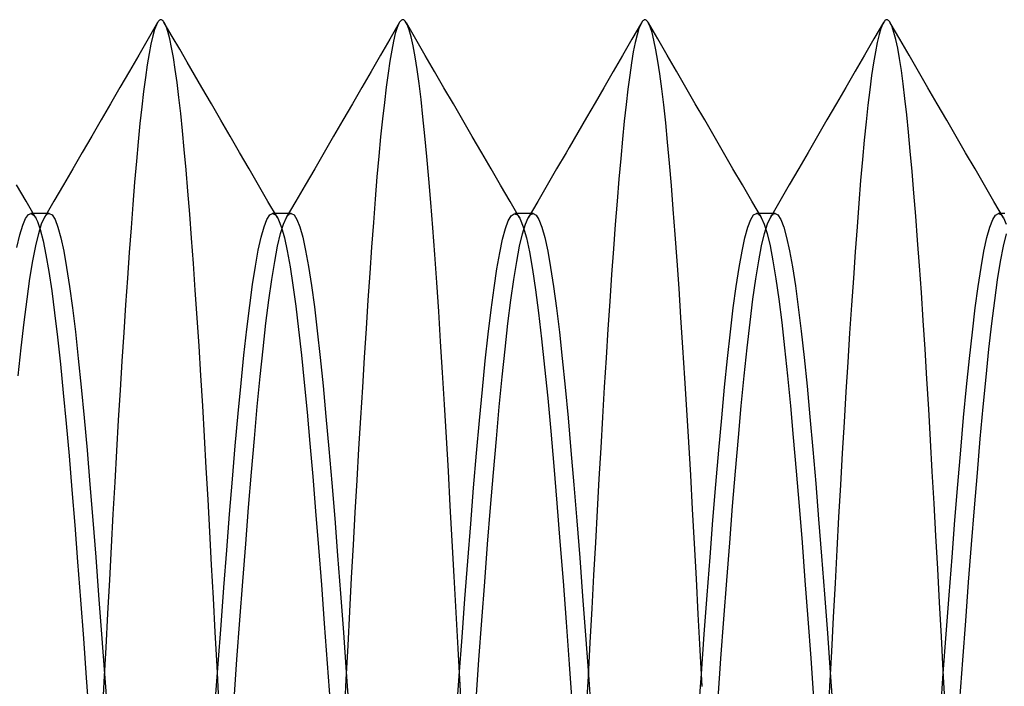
# Model space of a CAD drawing. Header units: millimetres. Extents: x -1 to 50, y 0 to 191.
# Tile 66 of 146: x 2.88 to 4.92, y 120.37 to 121.75. Entities that reach past the tile are written whole.
import ezdxf

# ---------------------------------------------------------------- set-up
doc = ezdxf.new("R2010")
doc.units = ezdxf.units.MM
doc.layers.add('MAIN-2', color=7, linetype='Continuous')

msp = doc.modelspace()

# ---------------------------------------------------------------- linework, layer by layer
at = {"layer": 'MAIN-2'}
for p, q in [((3.1679, 121.7438), (3.1485, 121.7104)), ((3.1658, 121.7396), (3.162, 121.7296)), ((3.1695, 121.7463), (3.1658, 121.7396)), ((3.1704, 121.7474), (3.1695, 121.7463)), ((3.1713, 121.7483), (3.1704, 121.7474)), ((3.1722, 121.749), (3.1713, 121.7483)), ((3.1731, 121.7495), (3.1722, 121.749)), ((3.174, 121.7498), (3.1731, 121.7495)), ((3.1749, 121.7499), (3.174, 121.7498)), ((3.1761, 121.7497), (3.1749, 121.7499)), ((3.1772, 121.7492), (3.1761, 121.7497)), ((3.1783, 121.7484), (3.1772, 121.7492)), ((3.1794, 121.7473), (3.1783, 121.7484)), ((3.1806, 121.7459), (3.1794, 121.7473)), ((3.1817, 121.7442), (3.1806, 121.7459)), ((3.1855, 121.7364), (3.1817, 121.7442)), ((3.1985, 121.7152), (3.182, 121.7437)), ((3.1892, 121.7252), (3.1855, 121.7364)), ((3.6675, 121.7433), (3.6482, 121.7099)), ((3.6631, 121.7336), (3.6593, 121.7214)), ((3.6669, 121.7423), (3.6631, 121.7336)), ((3.6682, 121.7446), (3.6669, 121.7423)), ((3.6696, 121.7464), (3.6682, 121.7446)), ((3.6709, 121.7479), (3.6696, 121.7464)), ((3.6722, 121.7489), (3.6709, 121.7479)), ((3.6736, 121.7495), (3.6722, 121.7489)), ((3.6749, 121.7497), (3.6736, 121.7495)), ((3.6758, 121.7496), (3.6749, 121.7497)), ((3.6766, 121.7493), (3.6758, 121.7496)), ((3.6775, 121.7489), (3.6766, 121.7493)), ((3.6783, 121.7483), (3.6775, 121.7489)), ((3.6791, 121.7476), (3.6783, 121.7483)), ((3.68, 121.7467), (3.6791, 121.7476)), ((3.6841, 121.7398), (3.68, 121.7467)), ((3.7018, 121.7097), (3.6824, 121.7431)), ((3.6882, 121.7291), (3.6841, 121.7398)), ((4.1677, 121.7432), (4.1483, 121.7097)), ((4.1626, 121.7315), (4.1588, 121.7188)), ((4.1665, 121.7409), (4.1626, 121.7315)), ((4.1702, 121.7469), (4.1665, 121.7409)), ((4.1711, 121.7478), (4.1702, 121.7469)), ((4.1719, 121.7485), (4.1711, 121.7478)), ((4.1727, 121.7491), (4.1719, 121.7485)), ((4.1735, 121.7495), (4.1727, 121.7491)), ((4.1743, 121.7497), (4.1735, 121.7495)), ((4.1752, 121.7498), (4.1743, 121.7497)), ((4.1763, 121.7496), (4.1752, 121.7498)), ((4.1775, 121.7491), (4.1763, 121.7496)), ((4.1786, 121.7483), (4.1775, 121.7491)), ((4.1798, 121.7471), (4.1786, 121.7483)), ((4.1809, 121.7456), (4.1798, 121.7471)), ((4.1821, 121.7438), (4.1809, 121.7456)), ((4.1859, 121.7354), (4.1821, 121.7438)), ((4.2016, 121.7101), (4.1823, 121.7435)), ((4.1898, 121.7232), (4.1859, 121.7354)), ((4.6678, 121.7438), (4.6484, 121.7104)), ((4.6626, 121.7318), (4.6589, 121.719)), ((4.6664, 121.7412), (4.6626, 121.7318)), ((4.6701, 121.7471), (4.6664, 121.7412)), ((4.6709, 121.748), (4.6701, 121.7471)), ((4.6717, 121.7486), (4.6709, 121.748)), ((4.6725, 121.7492), (4.6717, 121.7486)), ((4.6733, 121.7495), (4.6725, 121.7492)), ((4.6741, 121.7497), (4.6733, 121.7495)), ((4.6749, 121.7498), (4.6741, 121.7497)), ((4.6761, 121.7496), (4.6749, 121.7498)), ((4.6773, 121.749), (4.6761, 121.7496)), ((4.6785, 121.7482), (4.6773, 121.749)), ((4.6797, 121.7469), (4.6785, 121.7482)), ((4.6809, 121.7454), (4.6797, 121.7469)), ((4.6821, 121.7434), (4.6809, 121.7454)), ((4.6859, 121.7353), (4.6821, 121.7434)), ((4.7016, 121.7099), (4.6821, 121.7434)), ((4.6897, 121.7238), (4.6859, 121.7353)), ((3.1485, 121.7104), (3.1291, 121.6769)), ((3.1582, 121.7163), (3.1544, 121.6997)), ((3.162, 121.7296), (3.1582, 121.7163)), ((3.1931, 121.7106), (3.1892, 121.7252)), ((3.1969, 121.6928), (3.1931, 121.7106)), ((3.2138, 121.6889), (3.1985, 121.7152)), ((3.6482, 121.7099), (3.6288, 121.6766)), ((3.6593, 121.7214), (3.6556, 121.7058)), ((3.6924, 121.7144), (3.6882, 121.7291)), ((3.6965, 121.6958), (3.6924, 121.7144)), ((4.1588, 121.7188), (4.1549, 121.7027)), ((4.1937, 121.7073), (4.1898, 121.7232)), ((4.221, 121.6768), (4.2016, 121.7101)), ((4.6484, 121.7104), (4.629, 121.677)), ((4.6589, 121.719), (4.6551, 121.7029)), ((4.6936, 121.709), (4.6897, 121.7238)), ((4.721, 121.6764), (4.7016, 121.7099)), ((3.1544, 121.6997), (3.1506, 121.6799)), ((3.2008, 121.6717), (3.1969, 121.6928)), ((3.6556, 121.7058), (3.6519, 121.6869)), ((3.7006, 121.6735), (3.6965, 121.6958)), ((3.7211, 121.6763), (3.7018, 121.7097)), ((4.1483, 121.7097), (4.1289, 121.6763)), ((4.1549, 121.7027), (4.1511, 121.6834)), ((4.1977, 121.6878), (4.1937, 121.7073)), ((4.6551, 121.7029), (4.6513, 121.6834)), ((4.6974, 121.6909), (4.6936, 121.709)), ((4.7012, 121.6696), (4.6974, 121.6909)), ((3.1291, 121.6769), (3.1097, 121.6434)), ((3.1506, 121.6799), (3.1468, 121.657)), ((3.2046, 121.6474), (3.2008, 121.6717)), ((3.2291, 121.6625), (3.2138, 121.6889)), ((3.6288, 121.6766), (3.6094, 121.6432)), ((3.6519, 121.6869), (3.6481, 121.6646)), ((3.7046, 121.6474), (3.7006, 121.6735)), ((3.7405, 121.6429), (3.7211, 121.6763)), ((4.1289, 121.6763), (4.1095, 121.6428)), ((4.1511, 121.6834), (4.1473, 121.6609)), ((4.2018, 121.6646), (4.1977, 121.6878)), ((4.2403, 121.6434), (4.221, 121.6768)), ((4.629, 121.677), (4.6097, 121.6435)), ((4.6513, 121.6834), (4.6475, 121.6606)), ((4.705, 121.6452), (4.7012, 121.6696)), ((4.7404, 121.643), (4.721, 121.6764)), ((3.1468, 121.657), (3.143, 121.6309)), ((3.2444, 121.6362), (3.2291, 121.6625)), ((3.6481, 121.6646), (3.6443, 121.6392)), ((4.1473, 121.6609), (4.1436, 121.6351)), ((4.2058, 121.6378), (4.2018, 121.6646)), ((4.6475, 121.6606), (4.6436, 121.6346)), ((3.1097, 121.6434), (3.0903, 121.61)), ((3.143, 121.6309), (3.1392, 121.6018)), ((3.2084, 121.62), (3.2046, 121.6474)), ((3.2597, 121.6098), (3.2444, 121.6362)), ((3.6094, 121.6432), (3.5901, 121.6098)), ((3.6443, 121.6392), (3.6405, 121.6106)), ((3.7085, 121.6179), (3.7046, 121.6474)), ((3.7599, 121.6095), (3.7405, 121.6429)), ((4.1095, 121.6428), (4.0901, 121.6094)), ((4.1436, 121.6351), (4.1399, 121.6064)), ((4.2099, 121.6075), (4.2058, 121.6378)), ((4.2597, 121.61), (4.2403, 121.6434)), ((4.6097, 121.6435), (4.5903, 121.6101)), ((4.6436, 121.6346), (4.6397, 121.6054)), ((4.7087, 121.6177), (4.705, 121.6452)), ((4.7598, 121.6095), (4.7404, 121.643)), ((3.0903, 121.61), (3.0708, 121.5765)), ((3.2122, 121.5896), (3.2084, 121.62)), ((3.2792, 121.5763), (3.2597, 121.6098)), ((3.5901, 121.6098), (3.5706, 121.5763)), ((3.6405, 121.6106), (3.6367, 121.5791)), ((3.7125, 121.5851), (3.7085, 121.6179)), ((3.7794, 121.576), (3.7599, 121.6095)), ((4.0901, 121.6094), (4.0722, 121.5785)), ((4.2791, 121.5765), (4.2597, 121.61)), ((4.5903, 121.6101), (4.5708, 121.5766)), ((4.7124, 121.5872), (4.7087, 121.6177)), ((4.7793, 121.5759), (4.7598, 121.6095)), ((3.1392, 121.6018), (3.1354, 121.5699)), ((3.2159, 121.5564), (3.2122, 121.5896)), ((4.1399, 121.6064), (4.1362, 121.5748)), ((4.214, 121.5739), (4.2099, 121.6075)), ((4.6397, 121.6054), (4.6359, 121.5734)), ((3.0708, 121.5765), (3.0514, 121.5429)), ((3.1354, 121.5699), (3.1317, 121.5354)), ((3.2986, 121.5427), (3.2792, 121.5763)), ((3.5706, 121.5763), (3.5511, 121.5428)), ((3.6367, 121.5791), (3.6328, 121.5449)), ((3.7164, 121.5491), (3.7125, 121.5851)), ((3.7988, 121.5425), (3.7794, 121.576)), ((4.0722, 121.5785), (4.0543, 121.5477)), ((4.1362, 121.5748), (4.1325, 121.5404)), ((4.218, 121.5369), (4.214, 121.5739)), ((4.2986, 121.543), (4.2791, 121.5765)), ((4.5708, 121.5766), (4.5513, 121.5431)), ((4.6359, 121.5734), (4.6321, 121.5388)), ((4.7161, 121.5538), (4.7124, 121.5872)), ((4.7988, 121.5424), (4.7793, 121.5759)), ((3.2196, 121.5204), (3.2159, 121.5564)), ((3.7204, 121.5098), (3.7164, 121.5491)), ((4.0543, 121.5477), (4.0363, 121.5169)), ((4.7197, 121.5175), (4.7161, 121.5538)), ((3.0514, 121.5429), (3.0319, 121.5094)), ((3.1317, 121.5354), (3.1281, 121.498)), ((3.3181, 121.5091), (3.2986, 121.5427)), ((3.5511, 121.5428), (3.5317, 121.5092)), ((3.6328, 121.5449), (3.629, 121.5078)), ((3.8183, 121.5089), (3.7988, 121.5425)), ((4.1325, 121.5404), (4.1288, 121.5032)), ((4.222, 121.4969), (4.218, 121.5369)), ((4.3181, 121.5094), (4.2986, 121.543)), ((4.5513, 121.5431), (4.5319, 121.5095)), ((4.6321, 121.5388), (4.6283, 121.5014)), ((4.8183, 121.5089), (4.7988, 121.5424)), ((3.0319, 121.5094), (3.0124, 121.4758)), ((3.2232, 121.4817), (3.2196, 121.5204)), ((3.3376, 121.4756), (3.3181, 121.5091)), ((3.5317, 121.5092), (3.5122, 121.4757)), ((3.629, 121.5078), (3.6252, 121.4679)), ((3.7244, 121.4673), (3.7204, 121.5098)), ((3.8378, 121.4753), (3.8183, 121.5089)), ((4.0363, 121.5169), (4.0184, 121.486)), ((4.3376, 121.4759), (4.3181, 121.5094)), ((4.5319, 121.5095), (4.5124, 121.476)), ((4.7234, 121.4785), (4.7197, 121.5175)), ((4.8378, 121.4753), (4.8183, 121.5089)), ((3.1281, 121.498), (3.1244, 121.4578)), ((4.0184, 121.486), (4.0122, 121.4752)), ((4.1288, 121.5032), (4.1252, 121.4633)), ((4.2259, 121.4538), (4.222, 121.4969)), ((4.6283, 121.5014), (4.6246, 121.4611)), ((3.0124, 121.4758), (2.9929, 121.4423)), ((3.2269, 121.4401), (3.2232, 121.4817)), ((3.3572, 121.442), (3.3376, 121.4756)), ((3.5122, 121.4757), (3.4927, 121.4421)), ((3.6252, 121.4679), (3.6214, 121.4252)), ((3.7285, 121.4214), (3.7244, 121.4673)), ((3.8574, 121.4417), (3.8378, 121.4753)), ((4.0122, 121.4752), (3.9926, 121.4417)), ((4.3571, 121.4423), (4.3376, 121.4759)), ((4.5124, 121.476), (4.4929, 121.4424)), ((4.7271, 121.4367), (4.7234, 121.4785)), ((4.8573, 121.4418), (4.8378, 121.4753)), ((3.1244, 121.4578), (3.1207, 121.4147)), ((4.1252, 121.4633), (4.1214, 121.4206)), ((4.2298, 121.4077), (4.2259, 121.4538)), ((4.6246, 121.4611), (4.6208, 121.4177)), ((2.9929, 121.4423), (2.9734, 121.4087)), ((3.2306, 121.3957), (3.2269, 121.4401)), ((3.3767, 121.4084), (3.3572, 121.442)), ((3.4927, 121.4421), (3.4732, 121.4086)), ((3.6214, 121.4252), (3.6177, 121.3797)), ((3.8769, 121.4082), (3.8574, 121.4417)), ((3.9926, 121.4417), (3.9731, 121.4081)), ((4.3766, 121.4087), (4.3571, 121.4423)), ((4.4929, 121.4424), (4.4734, 121.4088)), ((4.7309, 121.392), (4.7271, 121.4367)), ((4.8768, 121.4082), (4.8573, 121.4418)), ((2.8962, 121.3752), (2.8766, 121.4088)), ((2.9734, 121.4087), (2.9539, 121.3751)), ((3.1207, 121.4147), (3.117, 121.3687)), ((3.3962, 121.3748), (3.3767, 121.4084)), ((3.4732, 121.4086), (3.4537, 121.375)), ((3.7327, 121.3723), (3.7285, 121.4214)), ((3.8964, 121.3746), (3.8769, 121.4082)), ((3.9731, 121.4081), (3.9536, 121.3745)), ((4.1214, 121.4206), (4.1176, 121.3752)), ((4.2337, 121.3586), (4.2298, 121.4077)), ((4.3961, 121.3751), (4.3766, 121.4087)), ((4.4734, 121.4088), (4.4538, 121.3752)), ((4.6208, 121.4177), (4.6171, 121.3713)), ((4.8963, 121.3746), (4.8768, 121.4082)), ((3.2344, 121.3485), (3.2306, 121.3957)), ((4.7347, 121.3446), (4.7309, 121.392)), ((2.9157, 121.3416), (2.8962, 121.3752)), ((2.9539, 121.3751), (2.9343, 121.3415)), ((3.117, 121.3687), (3.1133, 121.3201)), ((3.4158, 121.3412), (3.3962, 121.3748)), ((3.4537, 121.375), (3.4341, 121.3414)), ((3.6177, 121.3797), (3.6139, 121.3313)), ((3.7368, 121.3201), (3.7327, 121.3723)), ((3.916, 121.341), (3.8964, 121.3746)), ((3.9536, 121.3745), (3.934, 121.341)), ((4.1176, 121.3752), (4.1138, 121.3271)), ((4.4157, 121.3415), (4.3961, 121.3751)), ((4.4538, 121.3752), (4.4343, 121.3417)), ((4.6171, 121.3713), (4.6134, 121.3221)), ((4.9159, 121.341), (4.8963, 121.3746)), ((2.8952, 121.3396), (2.901, 121.3478)), ((2.901, 121.3478), (2.9068, 121.3499)), ((2.9092, 121.35), (2.906, 121.35)), ((2.9068, 121.3499), (2.9127, 121.346)), ((2.9123, 121.35), (2.9092, 121.35)), ((2.9155, 121.35), (2.9123, 121.35)), ((2.9127, 121.346), (2.9138, 121.3445)), ((2.9138, 121.3445), (2.915, 121.3428)), ((2.9187, 121.35), (2.9155, 121.35)), ((2.9219, 121.35), (2.9187, 121.35)), ((2.925, 121.35), (2.9219, 121.35)), ((2.9282, 121.35), (2.925, 121.35)), ((2.9314, 121.35), (2.9282, 121.35)), ((2.9346, 121.35), (2.9314, 121.35)), ((2.9344, 121.3415), (2.936, 121.344)), ((2.9378, 121.35), (2.9346, 121.35)), ((2.936, 121.344), (2.9376, 121.3462)), ((2.9376, 121.3462), (2.9393, 121.3478)), ((2.941, 121.35), (2.9378, 121.35)), ((2.9393, 121.3478), (2.9409, 121.349)), ((2.9409, 121.349), (2.9426, 121.3497)), ((2.9442, 121.35), (2.941, 121.35)), ((2.9426, 121.3497), (2.9442, 121.35)), ((2.9442, 121.35), (2.9502, 121.3468)), ((2.9502, 121.3468), (2.9562, 121.3372)), ((3.2382, 121.2987), (3.2344, 121.3485)), ((3.3939, 121.3376), (3.3999, 121.3467)), ((3.3999, 121.3467), (3.4058, 121.3498)), ((3.4058, 121.3498), (3.4117, 121.3468)), ((3.4089, 121.3498), (3.4058, 121.3498)), ((3.4121, 121.3498), (3.4089, 121.3498)), ((3.4117, 121.3468), (3.4128, 121.3455)), ((3.4153, 121.3498), (3.4121, 121.3498)), ((3.4128, 121.3455), (3.4139, 121.3441)), ((3.4139, 121.3441), (3.415, 121.3425)), ((3.4184, 121.3498), (3.4153, 121.3498)), ((3.4216, 121.3498), (3.4184, 121.3498)), ((3.4248, 121.3498), (3.4216, 121.3498)), ((3.428, 121.3498), (3.4248, 121.3498)), ((3.4312, 121.3498), (3.428, 121.3498)), ((3.4344, 121.3498), (3.4312, 121.3498)), ((3.4342, 121.3414), (3.4358, 121.344)), ((3.4375, 121.3498), (3.4344, 121.3498)), ((3.4358, 121.344), (3.4374, 121.3461)), ((3.4374, 121.3461), (3.4391, 121.3477)), ((3.4407, 121.3498), (3.4375, 121.3498)), ((3.4391, 121.3477), (3.4407, 121.3489)), ((3.4439, 121.3498), (3.4407, 121.3498)), ((3.4407, 121.3489), (3.4423, 121.3495)), ((3.4423, 121.3495), (3.444, 121.3498)), ((3.444, 121.3498), (3.45, 121.3467)), ((3.45, 121.3467), (3.456, 121.3374)), ((3.8928, 121.3349), (3.8987, 121.3451)), ((3.8987, 121.3451), (3.9046, 121.3494)), ((3.9046, 121.3494), (3.9105, 121.3478)), ((3.9091, 121.3496), (3.906, 121.3496)), ((3.9123, 121.3496), (3.9091, 121.3496)), ((3.9105, 121.3478), (3.9116, 121.3468)), ((3.9116, 121.3468), (3.9128, 121.3456)), ((3.9155, 121.3496), (3.9123, 121.3496)), ((3.9128, 121.3456), (3.914, 121.3441)), ((3.914, 121.3441), (3.9152, 121.3423)), ((3.9186, 121.3496), (3.9155, 121.3496)), ((3.9218, 121.3496), (3.9186, 121.3496)), ((3.925, 121.3496), (3.9218, 121.3496)), ((3.9282, 121.3496), (3.925, 121.3496)), ((3.9314, 121.3496), (3.9282, 121.3496)), ((3.9345, 121.3496), (3.9314, 121.3496)), ((3.9341, 121.3409), (3.9358, 121.3436)), ((3.9377, 121.3496), (3.9345, 121.3496)), ((3.9358, 121.3436), (3.9375, 121.3457)), ((3.9375, 121.3457), (3.9391, 121.3474)), ((3.9409, 121.3496), (3.9377, 121.3496)), ((3.9391, 121.3474), (3.9408, 121.3486)), ((3.9408, 121.3486), (3.9425, 121.3493)), ((3.9441, 121.3496), (3.9409, 121.3496)), ((3.9425, 121.3493), (3.9442, 121.3496)), ((3.9442, 121.3496), (3.9502, 121.3465)), ((3.9502, 121.3465), (3.9562, 121.3372)), ((4.2376, 121.3067), (4.2337, 121.3586)), ((4.3938, 121.3372), (4.3998, 121.3468)), ((4.3998, 121.3468), (4.4058, 121.35)), ((4.4058, 121.35), (4.4074, 121.3497)), ((4.409, 121.35), (4.4058, 121.35)), ((4.4074, 121.3497), (4.4091, 121.349)), ((4.4122, 121.35), (4.409, 121.35)), ((4.4091, 121.349), (4.4107, 121.3478)), ((4.4107, 121.3478), (4.4123, 121.3462)), ((4.4154, 121.35), (4.4122, 121.35)), ((4.4123, 121.3462), (4.414, 121.344)), ((4.414, 121.344), (4.4156, 121.3414)), ((4.4185, 121.35), (4.4154, 121.35)), ((4.4217, 121.35), (4.4185, 121.35)), ((4.4249, 121.35), (4.4217, 121.35)), ((4.4281, 121.35), (4.4249, 121.35)), ((4.4313, 121.35), (4.4281, 121.35)), ((4.4345, 121.35), (4.4313, 121.35)), ((4.4343, 121.3416), (4.436, 121.3442)), ((4.4376, 121.35), (4.4345, 121.35)), ((4.436, 121.3442), (4.4376, 121.3463)), ((4.4408, 121.35), (4.4376, 121.35)), ((4.4376, 121.3463), (4.4392, 121.3479)), ((4.4392, 121.3479), (4.4408, 121.349)), ((4.444, 121.35), (4.4408, 121.35)), ((4.4408, 121.349), (4.4424, 121.3497)), ((4.4424, 121.3497), (4.444, 121.35)), ((4.444, 121.35), (4.45, 121.3468)), ((4.45, 121.3468), (4.456, 121.3374)), ((4.7386, 121.2945), (4.7347, 121.3446)), ((4.8938, 121.3372), (4.8998, 121.3465)), ((4.8998, 121.3465), (4.9058, 121.3496)), ((4.9058, 121.3496), (4.9074, 121.3494)), ((4.909, 121.3496), (4.9058, 121.3496)), ((4.9074, 121.3494), (4.9091, 121.3487)), ((4.9122, 121.3496), (4.909, 121.3496)), ((4.9091, 121.3487), (4.9108, 121.3475)), ((4.9108, 121.3475), (4.9125, 121.3458)), ((4.9153, 121.3496), (4.9122, 121.3496)), ((4.9125, 121.3458), (4.9141, 121.3436)), ((4.9141, 121.3436), (4.9158, 121.341)), ((4.9185, 121.3496), (4.9153, 121.3496)), ((2.8834, 121.3056), (2.8893, 121.3256)), ((2.8893, 121.3256), (2.8952, 121.3396)), ((2.915, 121.3428), (2.9162, 121.3408)), ((2.9162, 121.3408), (2.9173, 121.3386)), ((2.9173, 121.3386), (2.9185, 121.3362)), ((2.9185, 121.3362), (2.9197, 121.3335)), ((2.9197, 121.3335), (2.9256, 121.3164)), ((2.9224, 121.3086), (2.9284, 121.3281)), ((2.9284, 121.3281), (2.9344, 121.3415)), ((2.9562, 121.3372), (2.9622, 121.3214)), ((3.388, 121.3222), (3.3939, 121.3376)), ((3.415, 121.3425), (3.4161, 121.3407)), ((3.4161, 121.3407), (3.4171, 121.3387)), ((3.4171, 121.3387), (3.4182, 121.3365)), ((3.4182, 121.3365), (3.4242, 121.3209)), ((3.4222, 121.3082), (3.4282, 121.3279)), ((3.4282, 121.3279), (3.4342, 121.3414)), ((3.456, 121.3374), (3.462, 121.322)), ((3.6139, 121.3313), (3.6102, 121.2803)), ((3.887, 121.3187), (3.8928, 121.3349)), ((3.9152, 121.3423), (3.9164, 121.3403)), ((3.9164, 121.3403), (3.9175, 121.3381)), ((3.9175, 121.3381), (3.9238, 121.3223)), ((3.9221, 121.308), (3.9281, 121.3275)), ((3.9281, 121.3275), (3.9341, 121.3409)), ((3.9562, 121.3372), (3.9622, 121.3217)), ((4.1138, 121.3271), (4.1099, 121.2765)), ((4.3878, 121.3214), (4.3938, 121.3372)), ((4.4156, 121.3414), (4.4216, 121.328)), ((4.4216, 121.328), (4.4276, 121.3086)), ((4.4223, 121.3087), (4.4283, 121.3282)), ((4.4283, 121.3282), (4.4343, 121.3416)), ((4.456, 121.3374), (4.462, 121.3218)), ((4.8877, 121.3217), (4.8938, 121.3372)), ((4.9158, 121.341), (4.9218, 121.3276)), ((2.8774, 121.2798), (2.8834, 121.3056)), ((2.9164, 121.2833), (2.9224, 121.3086)), ((2.9256, 121.3164), (2.9315, 121.2934)), ((2.9622, 121.3214), (2.9682, 121.2996)), ((3.1133, 121.3201), (3.1095, 121.2691)), ((3.3821, 121.301), (3.388, 121.3222)), ((3.4162, 121.2824), (3.4222, 121.3082)), ((3.4242, 121.3209), (3.4301, 121.2995)), ((3.462, 121.322), (3.468, 121.3007)), ((3.7409, 121.2651), (3.7368, 121.3201)), ((3.8811, 121.2968), (3.887, 121.3187)), ((3.9161, 121.2824), (3.9221, 121.308)), ((3.9238, 121.3223), (3.9301, 121.2997)), ((3.9622, 121.3217), (3.9682, 121.3)), ((4.2416, 121.252), (4.2376, 121.3067)), ((4.3818, 121.2996), (4.3878, 121.3214)), ((4.4163, 121.2832), (4.4223, 121.3087)), ((4.4276, 121.3086), (4.4336, 121.2832)), ((4.462, 121.3218), (4.468, 121.3002)), ((4.6134, 121.3221), (4.6096, 121.2703)), ((4.8817, 121.2999), (4.8877, 121.3217)), ((4.916, 121.2821), (4.922, 121.3079)), ((2.9104, 121.2521), (2.9164, 121.2833)), ((2.9315, 121.2934), (2.9374, 121.2646)), ((2.9682, 121.2996), (2.9742, 121.2718)), ((3.2421, 121.2463), (3.2382, 121.2987)), ((3.3762, 121.2739), (3.3821, 121.301)), ((3.4301, 121.2995), (3.436, 121.2724)), ((3.468, 121.3007), (3.474, 121.2733)), ((3.8752, 121.2689), (3.8811, 121.2968)), ((3.9301, 121.2997), (3.9364, 121.2703)), ((3.9682, 121.3), (3.9742, 121.2722)), ((4.3758, 121.2719), (4.3818, 121.2996)), ((4.4103, 121.252), (4.4163, 121.2832)), ((4.4336, 121.2832), (4.4396, 121.2521)), ((4.468, 121.3002), (4.474, 121.2728)), ((4.7425, 121.2418), (4.7386, 121.2945)), ((4.8757, 121.272), (4.8817, 121.2999)), ((2.9374, 121.2646), (2.9434, 121.2301)), ((2.9742, 121.2718), (2.9802, 121.2384)), ((3.1095, 121.2691), (3.1057, 121.216)), ((3.3703, 121.2413), (3.3762, 121.2739)), ((3.4102, 121.2509), (3.4162, 121.2824)), ((3.436, 121.2724), (3.4419, 121.2397)), ((3.474, 121.2733), (3.48, 121.2402)), ((3.6102, 121.2803), (3.6064, 121.2267)), ((3.745, 121.2075), (3.7409, 121.2651)), ((3.8693, 121.2354), (3.8752, 121.2689)), ((3.9101, 121.2508), (3.9161, 121.2824)), ((3.9364, 121.2703), (3.9427, 121.2345)), ((3.9742, 121.2722), (3.9802, 121.2385)), ((4.1099, 121.2765), (4.1061, 121.2235)), ((4.3697, 121.2384), (4.3758, 121.2719)), ((4.474, 121.2728), (4.48, 121.2395)), ((4.6096, 121.2703), (4.6058, 121.2164)), ((4.8697, 121.2384), (4.8757, 121.272)), ((4.91, 121.2504), (4.916, 121.2821)), ((2.9044, 121.2153), (2.9104, 121.2521)), ((3.2459, 121.1915), (3.2421, 121.2463)), ((3.4042, 121.2137), (3.4102, 121.2509)), ((3.9041, 121.2134), (3.9101, 121.2508)), ((4.2456, 121.1946), (4.2416, 121.252)), ((4.4043, 121.2151), (4.4103, 121.252)), ((4.4396, 121.2521), (4.4456, 121.2152)), ((4.904, 121.2131), (4.91, 121.2504)), ((2.9434, 121.2301), (2.9494, 121.1901)), ((2.9802, 121.2384), (2.9862, 121.1994)), ((3.3644, 121.2033), (3.3703, 121.2413)), ((3.4419, 121.2397), (3.4478, 121.2016)), ((3.48, 121.2402), (3.486, 121.2012)), ((3.6064, 121.2267), (3.6027, 121.1707)), ((3.8634, 121.196), (3.8693, 121.2354)), ((3.9427, 121.2345), (3.949, 121.1925)), ((3.9802, 121.2385), (3.9862, 121.1992)), ((4.1061, 121.2235), (4.1023, 121.1682)), ((4.3637, 121.1994), (4.3697, 121.2384)), ((4.48, 121.2395), (4.4861, 121.2007)), ((4.7464, 121.1865), (4.7425, 121.2418)), ((4.8637, 121.1992), (4.8697, 121.2384)), ((2.8983, 121.1729), (2.9044, 121.2153)), ((3.1057, 121.216), (3.1019, 121.1609)), ((3.3585, 121.1599), (3.3644, 121.2033)), ((3.3982, 121.1711), (3.4042, 121.2137)), ((3.4478, 121.2016), (3.4536, 121.1583)), ((3.486, 121.2012), (3.492, 121.1568)), ((3.749, 121.1475), (3.745, 121.2075)), ((3.8981, 121.1706), (3.9041, 121.2134)), ((4.3983, 121.1727), (4.4043, 121.2151)), ((4.4456, 121.2152), (4.4516, 121.1728)), ((4.6058, 121.2164), (4.602, 121.1603)), ((4.898, 121.1703), (4.904, 121.2131)), ((2.9494, 121.1901), (2.9553, 121.1447)), ((2.9862, 121.1994), (2.9922, 121.155)), ((3.2498, 121.1345), (3.2459, 121.1915)), ((3.8574, 121.151), (3.8634, 121.196)), ((3.949, 121.1925), (3.9553, 121.1446)), ((3.9862, 121.1992), (3.9923, 121.1545)), ((4.2496, 121.135), (4.2456, 121.1946)), ((4.3577, 121.155), (4.3637, 121.1994)), ((4.4861, 121.2007), (4.4921, 121.1563)), ((4.7503, 121.129), (4.7464, 121.1865)), ((4.8577, 121.1547), (4.8637, 121.1992)), ((2.8923, 121.1251), (2.8983, 121.1729)), ((3.1019, 121.1609), (3.0981, 121.1039)), ((3.3921, 121.1234), (3.3982, 121.1711)), ((3.6027, 121.1707), (3.5989, 121.1126)), ((3.8921, 121.1227), (3.8981, 121.1706)), ((4.1023, 121.1682), (4.0985, 121.111)), ((4.3923, 121.1251), (4.3983, 121.1727)), ((4.4516, 121.1728), (4.4577, 121.125)), ((4.892, 121.1224), (4.898, 121.1703)), ((2.9553, 121.1447), (2.9613, 121.0942)), ((2.9922, 121.155), (2.9982, 121.1053)), ((3.3525, 121.1113), (3.3585, 121.1599)), ((3.4536, 121.1583), (3.4595, 121.1103)), ((3.492, 121.1568), (3.498, 121.1072)), ((3.753, 121.0854), (3.749, 121.1475)), ((3.8513, 121.1007), (3.8574, 121.151)), ((3.9553, 121.1446), (3.9616, 121.0912)), ((3.9923, 121.1545), (3.9983, 121.1047)), ((4.3517, 121.1054), (4.3577, 121.155)), ((4.4921, 121.1563), (4.4981, 121.1067)), ((4.602, 121.1603), (4.5981, 121.1024)), ((4.8517, 121.1051), (4.8577, 121.1547)), ((2.8863, 121.0723), (2.8923, 121.1251)), ((3.2537, 121.0756), (3.2498, 121.1345)), ((3.3861, 121.0706), (3.3921, 121.1234)), ((3.8861, 121.0698), (3.8921, 121.1227)), ((4.2536, 121.0733), (4.2496, 121.135)), ((4.3863, 121.0723), (4.3923, 121.1251)), ((4.4577, 121.125), (4.4637, 121.0722)), ((4.7541, 121.0696), (4.7503, 121.129)), ((4.886, 121.0696), (4.892, 121.1224)), ((2.9982, 121.1053), (3.0043, 121.0507)), ((3.0981, 121.1039), (3.0943, 121.0452)), ((3.3465, 121.0576), (3.3525, 121.1113)), ((3.4595, 121.1103), (3.4653, 121.0576)), ((3.498, 121.1072), (3.504, 121.0528)), ((3.5989, 121.1126), (3.595, 121.0527)), ((3.8453, 121.0457), (3.8513, 121.1007)), ((3.9983, 121.1047), (4.0043, 121.0501)), ((4.0985, 121.111), (4.0948, 121.052)), ((4.3457, 121.0507), (4.3517, 121.1054)), ((4.4981, 121.1067), (4.5041, 121.0522)), ((4.5981, 121.1024), (4.5943, 121.0428)), ((4.8457, 121.0507), (4.8517, 121.1051)), ((2.9613, 121.0942), (2.9673, 121.0389)), ((3.7569, 121.0213), (3.753, 121.0854)), ((3.9616, 121.0912), (3.9679, 121.0324)), ((2.8803, 121.0148), (2.8863, 121.0723)), ((3.2575, 121.015), (3.2537, 121.0756)), ((3.3801, 121.0131), (3.3861, 121.0706)), ((3.8801, 121.0124), (3.8861, 121.0698)), ((4.2577, 121.0098), (4.2536, 121.0733)), ((4.3803, 121.0148), (4.3863, 121.0723)), ((4.4637, 121.0722), (4.4697, 121.0148)), ((4.7579, 121.0083), (4.7541, 121.0696)), ((4.88, 121.0122), (4.886, 121.0696)), ((2.9673, 121.0389), (2.9732, 120.9795)), ((3.0043, 121.0507), (3.0103, 120.9915)), ((3.0943, 121.0452), (3.0905, 120.9848)), ((3.3406, 120.9993), (3.3465, 121.0576)), ((3.4653, 121.0576), (3.4711, 121.0007)), ((3.504, 121.0528), (3.51, 120.9939)), ((3.595, 121.0527), (3.5912, 120.9911)), ((3.8393, 120.9862), (3.8453, 121.0457)), ((4.0043, 121.0501), (4.0103, 120.991)), ((4.0948, 121.052), (4.0911, 120.9914)), ((4.3397, 120.9915), (4.3457, 121.0507)), ((4.5041, 121.0522), (4.5101, 120.9931)), ((4.5943, 121.0428), (4.5904, 120.9816)), ((4.8397, 120.9917), (4.8457, 121.0507)), ((3.7609, 120.9553), (3.7569, 121.0213)), ((3.9679, 121.0324), (3.9743, 120.9687)), ((3.2613, 120.9528), (3.2575, 121.015)), ((3.3346, 120.9367), (3.3406, 120.9993)), ((3.3741, 120.9511), (3.3801, 121.0131)), ((3.4711, 121.0007), (3.477, 120.9396)), ((3.8741, 120.9506), (3.8801, 121.0124)), ((4.2617, 120.9445), (4.2577, 121.0098)), ((4.3743, 120.953), (4.3803, 121.0148)), ((4.4697, 121.0148), (4.4757, 120.953)), ((4.7616, 120.9456), (4.7579, 121.0083)), ((4.874, 120.9503), (4.88, 121.0122)), ((2.9732, 120.9795), (2.9791, 120.9162)), ((3.0103, 120.9915), (3.0163, 120.9281)), ((3.0905, 120.9848), (3.0868, 120.9229)), ((3.51, 120.9939), (3.516, 120.9308)), ((3.5912, 120.9911), (3.5873, 120.9282)), ((3.8333, 120.9224), (3.8393, 120.9862)), ((4.0103, 120.991), (4.0163, 120.9276)), ((4.0911, 120.9914), (4.0874, 120.9295)), ((4.3337, 120.9281), (4.3397, 120.9915)), ((4.5101, 120.9931), (4.5161, 120.9298)), ((4.5904, 120.9816), (4.5866, 120.9189)), ((4.8337, 120.9284), (4.8397, 120.9917)), ((3.9743, 120.9687), (3.9806, 120.9003)), ((3.265, 120.8893), (3.2613, 120.9528)), ((3.3286, 120.8704), (3.3346, 120.9367)), ((3.3681, 120.8852), (3.3741, 120.9511)), ((3.477, 120.9396), (3.4829, 120.8748)), ((3.7649, 120.8873), (3.7609, 120.9553)), ((3.8681, 120.8848), (3.8741, 120.9506)), ((4.2657, 120.8776), (4.2617, 120.9445)), ((4.3683, 120.8872), (4.3743, 120.953)), ((4.4757, 120.953), (4.4817, 120.8873)), ((4.7653, 120.8817), (4.7616, 120.9456)), ((4.868, 120.8843), (4.874, 120.9503)), ((3.0163, 120.9281), (3.0223, 120.8609)), ((3.0868, 120.9229), (3.0831, 120.8595)), ((3.516, 120.9308), (3.522, 120.8639)), ((3.5873, 120.9282), (3.5835, 120.864)), ((3.8273, 120.8547), (3.8333, 120.9224)), ((4.0163, 120.9276), (4.0223, 120.8602)), ((4.0874, 120.9295), (4.0838, 120.8663)), ((4.3277, 120.8609), (4.3337, 120.9281)), ((4.5161, 120.9298), (4.5221, 120.8628)), ((4.5866, 120.9189), (4.5828, 120.8549)), ((4.8277, 120.8612), (4.8337, 120.9284)), ((2.9791, 120.9162), (2.9851, 120.8493)), ((3.9806, 120.9003), (3.9869, 120.8278)), ((3.2687, 120.8247), (3.265, 120.8893)), ((3.3621, 120.8157), (3.3681, 120.8852)), ((3.7689, 120.8175), (3.7649, 120.8873)), ((3.8621, 120.8153), (3.8681, 120.8848)), ((4.2697, 120.8092), (4.2657, 120.8776)), ((4.3623, 120.8178), (4.3683, 120.8872)), ((4.4817, 120.8873), (4.4877, 120.818)), ((4.769, 120.8168), (4.7653, 120.8817)), ((4.862, 120.8147), (4.868, 120.8843)), ((3.0223, 120.8609), (3.0283, 120.7903)), ((3.0831, 120.8595), (3.0794, 120.7949)), ((3.3227, 120.801), (3.3286, 120.8704)), ((3.4829, 120.8748), (3.4887, 120.8065)), ((3.522, 120.8639), (3.528, 120.7934)), ((3.5835, 120.864), (3.5796, 120.7989)), ((4.0223, 120.8602), (4.0284, 120.7893)), ((4.0838, 120.8663), (4.0801, 120.8021)), ((4.3217, 120.7903), (4.3277, 120.8609)), ((4.5221, 120.8628), (4.5281, 120.7923)), ((4.8217, 120.7905), (4.8277, 120.8612)), ((2.9851, 120.8493), (2.991, 120.7793)), ((3.8212, 120.7834), (3.8273, 120.8547)), ((4.5828, 120.8549), (4.5791, 120.7895)), ((3.2723, 120.759), (3.2687, 120.8247)), ((3.3561, 120.7429), (3.3621, 120.8157)), ((3.773, 120.7462), (3.7689, 120.8175)), ((3.8561, 120.7425), (3.8621, 120.8153)), ((3.9869, 120.8278), (3.9932, 120.7519)), ((4.3563, 120.7453), (4.3623, 120.8178)), ((4.4877, 120.818), (4.4937, 120.7455)), ((4.7727, 120.751), (4.769, 120.8168)), ((4.856, 120.7419), (4.862, 120.8147)), ((3.0794, 120.7949), (3.0758, 120.729)), ((3.3168, 120.7289), (3.3227, 120.801)), ((3.4887, 120.8065), (3.4946, 120.7349)), ((3.5796, 120.7989), (3.5759, 120.7328)), ((4.0801, 120.8021), (4.0765, 120.7368)), ((4.2736, 120.7394), (4.2697, 120.8092)), ((2.991, 120.7793), (2.9969, 120.7062)), ((3.0283, 120.7903), (3.0343, 120.7166)), ((3.528, 120.7934), (3.534, 120.7199)), ((3.8152, 120.7089), (3.8212, 120.7834)), ((4.0284, 120.7893), (4.0344, 120.7153)), ((4.3157, 120.7166), (4.3217, 120.7903)), ((4.5281, 120.7923), (4.5341, 120.7187)), ((4.5791, 120.7895), (4.5754, 120.7229)), ((4.8157, 120.7167), (4.8217, 120.7905)), ((3.276, 120.6923), (3.2723, 120.759)), ((3.3501, 120.6675), (3.3561, 120.7429)), ((3.4946, 120.7349), (3.5005, 120.6603)), ((3.7771, 120.6738), (3.773, 120.7462)), ((3.8501, 120.667), (3.8561, 120.7425)), ((3.9932, 120.7519), (3.9995, 120.6726)), ((4.0765, 120.7368), (4.0727, 120.6704)), ((4.2775, 120.6682), (4.2736, 120.7394)), ((4.3503, 120.67), (4.3563, 120.7453)), ((4.4937, 120.7455), (4.4997, 120.6702)), ((4.7764, 120.6841), (4.7727, 120.751)), ((4.85, 120.6664), (4.856, 120.7419)), ((3.0343, 120.7166), (3.0403, 120.6403)), ((3.0758, 120.729), (3.0721, 120.6618)), ((3.3109, 120.6544), (3.3168, 120.7289)), ((3.534, 120.7199), (3.54, 120.6436)), ((3.5759, 120.7328), (3.5721, 120.6657)), ((4.0344, 120.7153), (4.0404, 120.6387)), ((4.3097, 120.6403), (4.3157, 120.7166)), ((4.5341, 120.7187), (4.5401, 120.6424)), ((4.5754, 120.7229), (4.5716, 120.6552)), ((4.8097, 120.6403), (4.8157, 120.7167)), ((2.9969, 120.7062), (3.0028, 120.6304)), ((3.8092, 120.632), (3.8152, 120.7089)), ((3.2797, 120.6244), (3.276, 120.6923)), ((3.7812, 120.6003), (3.7771, 120.6738)), ((3.9995, 120.6726), (4.0059, 120.5904)), ((4.7802, 120.616), (4.7764, 120.6841)), ((3.0721, 120.6618), (3.0684, 120.5935)), ((3.305, 120.5779), (3.3109, 120.6544)), ((3.3441, 120.5897), (3.3501, 120.6675)), ((3.5005, 120.6603), (3.5065, 120.5829)), ((3.5721, 120.6657), (3.5684, 120.5974)), ((3.8441, 120.5891), (3.8501, 120.667)), ((4.0727, 120.6704), (4.069, 120.6028)), ((4.2814, 120.5958), (4.2775, 120.6682)), ((4.3443, 120.5922), (4.3503, 120.67)), ((4.4997, 120.6702), (4.5057, 120.5924)), ((4.5716, 120.6552), (4.5679, 120.5863)), ((4.844, 120.5885), (4.85, 120.6664)), ((3.0403, 120.6403), (3.0463, 120.5618)), ((3.54, 120.6436), (3.546, 120.565)), ((3.8032, 120.5539), (3.8092, 120.632)), ((4.0404, 120.6387), (4.0464, 120.5599)), ((4.3037, 120.5618), (4.3097, 120.6403)), ((4.5401, 120.6424), (4.5461, 120.5639)), ((4.8037, 120.5618), (4.8097, 120.6403)), ((3.0028, 120.6304), (3.0088, 120.5523)), ((3.2835, 120.5555), (3.2797, 120.6244)), ((4.784, 120.5467), (4.7802, 120.616)), ((3.0684, 120.5935), (3.0647, 120.5242)), ((3.5684, 120.5974), (3.5647, 120.5282)), ((3.7853, 120.5262), (3.7812, 120.6003)), ((4.069, 120.6028), (4.0652, 120.534)), ((4.2853, 120.5224), (4.2814, 120.5958)), ((4.3383, 120.5125), (4.3443, 120.5922)), ((4.5057, 120.5924), (4.5117, 120.5127)), ((3.2992, 120.4998), (3.305, 120.5779)), ((3.3381, 120.5099), (3.3441, 120.5897)), ((3.5065, 120.5829), (3.5125, 120.503)), ((3.8381, 120.5092), (3.8441, 120.5891)), ((4.0059, 120.5904), (4.0122, 120.5058)), ((4.5679, 120.5863), (4.5642, 120.5163)), ((4.838, 120.5087), (4.844, 120.5885)), ((3.0088, 120.5523), (3.0147, 120.4724)), ((3.0463, 120.5618), (3.0523, 120.4814)), ((3.2873, 120.4857), (3.2835, 120.5555)), ((3.546, 120.565), (3.552, 120.4847)), ((3.7973, 120.4751), (3.8032, 120.5539)), ((4.0464, 120.5599), (4.0524, 120.4794)), ((4.2977, 120.4814), (4.3037, 120.5618)), ((4.5461, 120.5639), (4.5521, 120.4835)), ((4.7977, 120.4815), (4.8037, 120.5618)), ((4.0652, 120.534), (4.0614, 120.4644)), ((4.7879, 120.4764), (4.784, 120.5467)), ((3.0647, 120.5242), (3.0609, 120.4539)), ((3.3321, 120.4287), (3.3381, 120.5099)), ((3.5647, 120.5282), (3.561, 120.4581)), ((3.7894, 120.4514), (3.7853, 120.5262)), ((4.2893, 120.4481), (4.2853, 120.5224)), ((4.3323, 120.4313), (4.3383, 120.5125)), ((4.5117, 120.5127), (4.5177, 120.4314)), ((4.5642, 120.5163), (4.5605, 120.4456)), ((3.2933, 120.4203), (3.2992, 120.4998)), ((3.5125, 120.503), (3.5185, 120.421)), ((3.8321, 120.428), (3.8381, 120.5092)), ((4.0122, 120.5058), (4.0186, 120.4193)), ((4.832, 120.4275), (4.838, 120.5087)), ((3.0147, 120.4724), (3.0207, 120.3911)), ((3.0523, 120.4814), (3.0583, 120.3997)), ((3.2911, 120.4153), (3.2873, 120.4857)), ((3.552, 120.4847), (3.558, 120.403)), ((3.7915, 120.3954), (3.7973, 120.4751)), ((4.0524, 120.4794), (4.0584, 120.3976)), ((4.2917, 120.3997), (4.2977, 120.4814)), ((4.5521, 120.4835), (4.5581, 120.4018)), ((4.7917, 120.4055), (4.7879, 120.4764)), ((4.7917, 120.3999), (4.7977, 120.4815)), ((3.0609, 120.4539), (3.0571, 120.3831)), ((3.561, 120.4581), (3.5573, 120.3876)), ((3.7934, 120.3763), (3.7894, 120.4514)), ((4.0614, 120.4644), (4.0576, 120.3943)), ((3.3261, 120.3464), (3.3321, 120.4287)), ((3.8261, 120.3458), (3.8321, 120.428)), ((4.2932, 120.3731), (4.2893, 120.4481)), ((4.3263, 120.349), (4.3323, 120.4313)), ((4.5177, 120.4314), (4.5237, 120.3491)), ((4.5605, 120.4456), (4.5567, 120.3742)), ((3.2874, 120.3398), (3.2933, 120.4203)), ((3.2949, 120.3444), (3.2911, 120.4153)), ((3.5185, 120.421), (3.5246, 120.3379)), ((4.0186, 120.4193), (4.025, 120.3316)), ((4.826, 120.3452), (4.832, 120.4275)), ((3.0207, 120.3911), (3.0267, 120.309)), ((3.0583, 120.3997), (3.0643, 120.3171)), ((3.5573, 120.3876), (3.5536, 120.3168)), ((3.558, 120.403), (3.564, 120.3205)), ((3.7856, 120.3149), (3.7915, 120.3954)), ((4.0576, 120.3943), (4.0538, 120.3238)), ((4.0584, 120.3976), (4.0644, 120.3149)), ((4.2857, 120.3171), (4.2917, 120.3997)), ((4.5581, 120.4018), (4.5641, 120.3192)), ((4.7857, 120.3174), (4.7917, 120.3999)), ((4.7956, 120.3343), (4.7917, 120.4055)), ((3.0571, 120.3831), (3.0533, 120.312)), ((3.7973, 120.3009), (3.7934, 120.3763)), ((4.5567, 120.3742), (4.5529, 120.3023))]:
    msp.add_line(p, q, dxfattribs=at)

doc.saveas('drawing.dxf')
